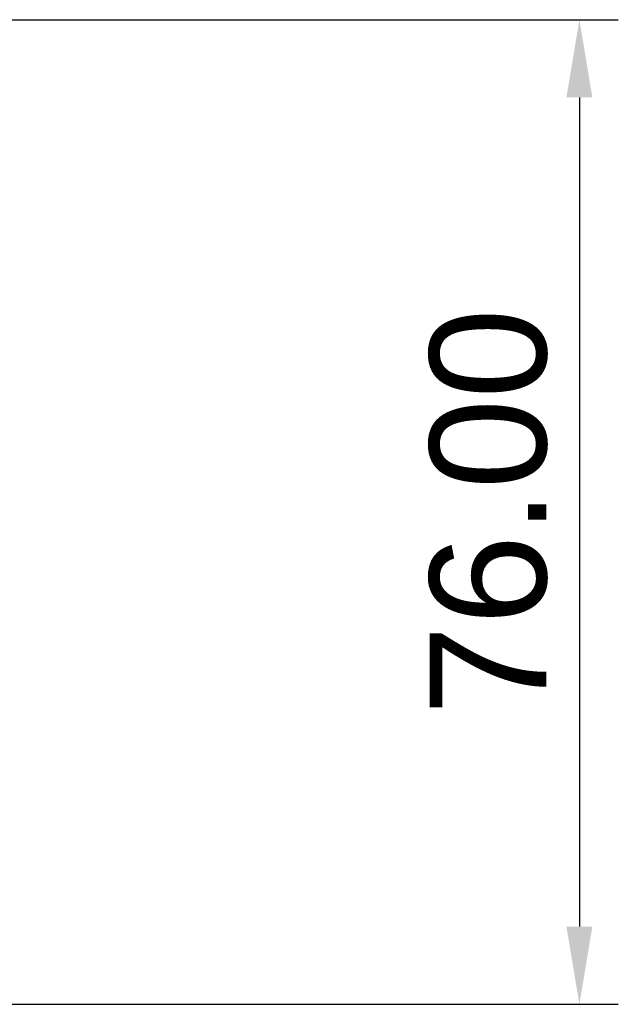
# Model space of a CAD drawing. Header units: millimetres. Extents: x -5878 to -4878, y 4408 to 5408.
# Tile 85 of 119: x -5027 to -4980, y 4846 to 4922. Entities that reach past the tile are written whole.
import ezdxf

# ---------------------------------------------------------------- set-up
doc = ezdxf.new("R2010")
doc.units = ezdxf.units.MM
doc.layers.add('SHOW Mini_Safetyfree Holder', color=7, linetype='Continuous', true_color=0x000000)
doc.styles.add('Arial Standard', font='txt')
doc.dimstyles.get("Standard").update_dxf_attribs({"dimscale": 10, "dimtxt": 2.5, "dimasz": 3, "dimexe": 1, "dimexo": 0.5, "dimgap": 0.8, "dimtad": 1, "dimtoh": 1, "dimzin": 1, "dimdsep": 46, "dimtxsty": 'Arial Standard', "dimblk": 'OPEN90', "dimcen": 2.5, "dimadec": 1, "dimazin": 1, "dimtfac": 1, "dimtdec": 4, "dimtix": 1, "dimtofl": 0, "dimtmove": 1, "dimatfit": 3, "dimldrblk": 'OPEN90', "dimfxl": 1, "dimtolj": 1, "dimtzin": 1, "dimarcsym": 0})

# ---------------------------------------------------------------- blocks, each defined once
blk = doc.blocks.new('*D4')
at = {"layer": 'Defpoints', "color": 0}
for p in [(-5072.677, 4922.276), (-5072.677, 4846.276), (-4983.329, 4846.276)]:
    blk.add_point(p, dxfattribs=at)
at = {"layer": 'SHOW Mini_Safetyfree Holder', "color": 0, "lineweight": -2}
for p, q in [((-5066.677, 4922.276), (-4980.329, 4922.276)), ((-4983.329, 4916.276), (-4983.329, 4852.276)), ((-5066.677, 4846.276), (-4980.329, 4846.276))]:
    blk.add_line(p, q, dxfattribs=at)
at = {"layer": 'SHOW Mini_Safetyfree Holder', "color": 0}
for points in [[(-4982.329, 4916.276), (-4984.329, 4916.276), (-4983.329, 4922.276)], [(-4984.329, 4852.276), (-4982.329, 4852.276), (-4983.329, 4846.276)]]:
    blk.add_solid(points, dxfattribs=at)
at = {"layer": 'SHOW Mini_Safetyfree Holder', "color": 0, "insert": (-4990.323, 4884.276), "char_height": 9, "attachment_point": 5, "rotation": 90, "style": 'Arial Standard'}
blk.add_mtext('\\A1;76.00', dxfattribs=at)

msp = doc.modelspace()

# ---------------------------------------------------------------- dimensions: what is measured, and where the dimension line sits
at = {"layer": 'SHOW Mini_Safetyfree Holder', "color": 5, "true_color": 0x0000ff}
dim = msp.add_linear_dim(base=(-4983.329, 4846.276), p1=(-5072.677, 4922.276), p2=(-5072.677, 4846.276), angle=90, dimstyle='Standard', override={"dimscale": 3, "dimtxt": 3, "dimasz": 2, "dimexe": 1, "dimexo": 2, "dimgap": 0.8, "dimtad": 1, "dimtih": 0, "dimtoh": 0, "dimdec": 2, "dimzin": 1, "dimtxsty": 'Arial Standard', "dimsah": 0, "dimcen": 2.5, "dimadec": 1, "dimazin": 1, "dimtix": 0, "dimtmove": 0, "dimtzin": 1}, dxfattribs=at)
dim.commit()
dim.dimension.update_dxf_attribs({"geometry": '*D4', "text_midpoint": (-4990.323, 4884.276)})

doc.saveas('drawing.dxf')
